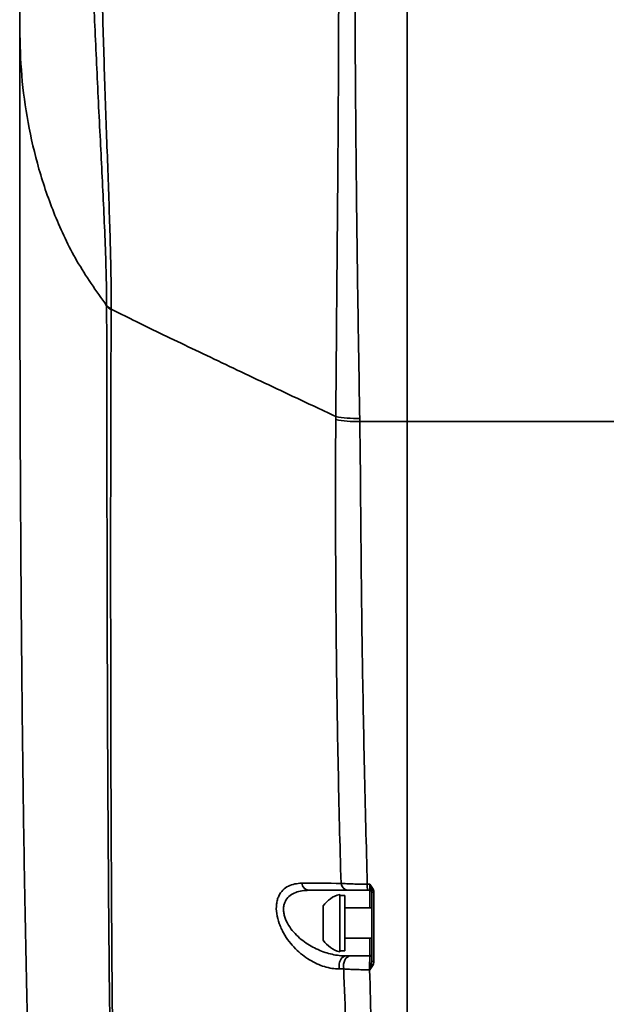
# Model space of a CAD drawing. Header units: millimetres. Extents: x -7686 to -856, y -458 to 6140.
# Tile 6 of 102: x -6919 to -6861, y 3682 to 3780. Entities that reach past the tile are written whole.
import ezdxf

# ---------------------------------------------------------------- set-up
doc = ezdxf.new("R2010")
doc.units = ezdxf.units.MM
doc.header["$LTSCALE"] = 5

msp = doc.modelspace()

# ---------------------------------------------------------------- linework, layer by layer
at = {"linetype": 'Continuous', "lineweight": 35}
for p, q in [((-6880.949, 3739.82), (-6880.949, 3795.171)), ((-6880.949, 3795.171), (-6880.949, 3739.82)), ((-6910.709, 3751.356), (-6910.709, 3751.303)), ((-6910.255, 3750.891), (-6910.255, 3750.944)), ((-6885.645, 3739.82), (-6880.949, 3739.82)), ((-6851.949, 3739.82), (-6880.949, 3739.82)), ((-6884.647, 3693.99), (-6884.9, 3693.989)), ((-6887.624, 3692.978), (-6887.624, 3687.278)), ((-6887.124, 3692.878), (-6887.624, 3692.878)), ((-6887.124, 3692.878), (-6887.124, 3692.559)), ((-6887.124, 3692.559), (-6887.124, 3687.378)), ((-6884.888, 3693.378), (-6884.649, 3693.378)), ((-6884.649, 3693.378), (-6884.649, 3691.628)), ((-6889.274, 3691.827), (-6889.274, 3688.429)), ((-6884.449, 3691.628), (-6887.124, 3691.628)), ((-6887.124, 3688.628), (-6884.449, 3688.628)), ((-6884.649, 3688.628), (-6884.649, 3686.878)), ((-6887.624, 3687.378), (-6887.124, 3687.378)), ((-6884.667, 3685.512), (-6884.643, 3685.512))]:
    msp.add_line(p, q, dxfattribs=at)
at = {"linetype": 'Continuous', "lineweight": 35, "flags": 128}
for points in [[(-6884.449, 3693.246), (-6884.446, 3693.231), (-6884.434, 3693.217), (-6884.416, 3693.203), (-6884.392, 3693.192), (-6884.362, 3693.182), (-6884.328, 3693.175), (-6884.291, 3693.17), (-6884.252, 3693.169)], [(-6886.995, 3686.878), (-6887.159, 3686.851), (-6887.314, 3686.771), (-6887.451, 3686.643), (-6887.564, 3686.473), (-6887.646, 3686.271), (-6887.692, 3686.048), (-6887.701, 3685.815), (-6887.672, 3685.586)], [(-6886.559, 3686.878), (-6886.722, 3686.851), (-6886.876, 3686.771), (-6887.013, 3686.643), (-6887.126, 3686.473), (-6887.207, 3686.271), (-6887.253, 3686.048), (-6887.262, 3685.815), (-6887.233, 3685.586)], [(-6884.449, 3686.403), (-6884.446, 3686.389), (-6884.435, 3686.375), (-6884.417, 3686.363), (-6884.393, 3686.352), (-6884.363, 3686.342), (-6884.33, 3686.335), (-6884.293, 3686.331), (-6884.255, 3686.329)]]:
    msp.add_lwpolyline(points, dxfattribs=at)
at = {"linetype": 'Continuous', "lineweight": 35}
for centre, radius, start, end in [((-6890.599, 3694.168), 0.796, 186.69079, 262.85181), ((-6886.728, 3694.149), 0.779, 185.81775, 261.86927), ((-6875.119, 3693.874), 9.782, 179.32233, 182.90321), ((-6886.863, 3690.128), 2.95, 104.96102, 144.8337), ((-6884.649, 3693.178), 0.2, 0, 90), ((-6886.863, 3690.128), 2.95, 215.1663, 255.03898), ((-6866.567, 3685.896), 18.104, 177.04761, 181.21517), ((-6884.649, 3687.078), 0.2, 270, 0), ((-6884.644, 3687.023), 0.195, 269.12838, 358.51546)]:
    msp.add_arc(centre, radius, start, end, dxfattribs=at)
for points, knots in [([(-6910.255, 3750.944), (-6910.255, 3750.944), (-6910.251, 3751.784), (-6910.269, 3754.874), (-6910.432, 3760.497), (-6910.662, 3766.733), (-6910.843, 3771.845), (-6910.971, 3775.721), (-6911.088, 3779.63), (-6911.219, 3784.606), (-6911.343, 3790.547), (-6911.424, 3796.491), (-6911.463, 3801.472), (-6911.475, 3805.612), (-6911.467, 3809.52), (-6911.442, 3812.855), (-6911.408, 3815.667), (-6911.369, 3818.028), (-6911.322, 3820.226), (-6911.264, 3822.483), (-6911.19, 3824.713), (-6911.103, 3826.817), (-6911.01, 3828.562), (-6910.92, 3829.864), (-6910.836, 3830.708), (-6910.773, 3831.142), (-6910.742, 3831.136), (-6910.732, 3831.134)], [0, 0, 0, 0, 0.000001, 0.02412, 0.087479, 0.151841, 0.183977, 0.216372, 0.249171, 0.282516, 0.343397, 0.405155, 0.448406, 0.491999, 0.536549, 0.58138, 0.614619, 0.647955, 0.681577, 0.715293, 0.760479, 0.805891, 0.85204, 0.89846, 0.939249, 0.980273, 1, 1, 1, 1]), ([(-6911.937, 3829.334), (-6912.093, 3828.867), (-6912.624, 3827.282), (-6913.367, 3824.781), (-6914.14, 3822.045), (-6914.741, 3819.757), (-6915.306, 3817.476), (-6915.915, 3814.827), (-6916.511, 3811.969), (-6917.025, 3809.212), (-6917.444, 3806.717), (-6917.84, 3804.09), (-6918.23, 3801.106), (-6918.549, 3798.137), (-6918.8, 3795.267), (-6919.01, 3792.283), (-6919.194, 3788.513), (-6919.306, 3783.895), (-6919.312, 3780.54), (-6919.315, 3778.738)], [0, 0, 0, 0, 0.028372, 0.096381, 0.150567, 0.192788, 0.233701, 0.287691, 0.351663, 0.405109, 0.452989, 0.501637, 0.562658, 0.632222, 0.678793, 0.733614, 0.806599, 0.896158, 1, 1, 1, 1]), ([(-6911.947, 3829.338), (-6911.948, 3829.337), (-6911.972, 3829.33), (-6912.013, 3828.947), (-6912.074, 3828.162), (-6912.135, 3826.921), (-6912.197, 3825.268), (-6912.259, 3823.222), (-6912.314, 3821.03), (-6912.359, 3818.822), (-6912.397, 3816.688), (-6912.429, 3814.371), (-6912.457, 3811.642), (-6912.476, 3808.441), (-6912.478, 3804.688), (-6912.455, 3800.623), (-6912.406, 3796.732), (-6912.318, 3792.096), (-6912.201, 3787.711), (-6912.041, 3783.098), (-6911.848, 3778.246), (-6911.611, 3773.196), (-6911.358, 3768.185), (-6911.106, 3763.258), (-6910.877, 3758.471), (-6910.735, 3754.149), (-6910.717, 3752.192), (-6910.709, 3751.356)], [0, 0, 0, 0, 0.002032, 0.0444594, 0.0871457, 0.1331128, 0.1793492, 0.2263806, 0.2736676, 0.3075565, 0.3415393, 0.3758152, 0.4101929, 0.4542529, 0.4985632, 0.5437411, 0.5892627, 0.6198913, 0.6818496, 0.7132602, 0.7456399, 0.8115741, 0.8452373, 0.8771991, 0.942224, 0.975331, 1, 1, 1, 1]), ([(-6887.734, 3780.554), (-6887.744, 3777.236), (-6887.759, 3773.873), (-6887.79, 3768.761), (-6887.801, 3767.042), (-6887.826, 3763.629), (-6887.839, 3761.931), (-6887.88, 3756.859), (-6887.91, 3753.509), (-6887.954, 3748.529), (-6887.968, 3746.877), (-6887.989, 3744.411), (-6887.995, 3743.59), (-6888.005, 3742.363), (-6888.008, 3741.954), (-6888.013, 3741.342), (-6888.014, 3741.138), (-6888.017, 3740.832), (-6888.018, 3740.73), (-6888.019, 3740.526), (-6888.02, 3740.423), (-6888.021, 3740.323)], [0, 0, 0, 0, 0.25, 0.25, 0.375, 0.375, 0.5, 0.5, 0.75, 0.75, 0.875, 0.875, 0.9375, 0.9375, 0.96875, 0.96875, 0.984375, 0.984375, 0.992187, 0.992187, 1, 1, 1, 1]), ([(-6885.651, 3740.13), (-6885.678, 3741.773), (-6885.705, 3743.426), (-6885.758, 3746.743), (-6885.785, 3748.409), (-6885.861, 3753.424), (-6885.908, 3756.794), (-6885.969, 3761.89), (-6885.988, 3763.595), (-6886.023, 3767.018), (-6886.038, 3768.742), (-6886.079, 3773.869), (-6886.099, 3777.242), (-6886.111, 3780.571)], [0, 0, 0, 0, 0.125, 0.125, 0.25, 0.25, 0.5, 0.5, 0.625, 0.625, 0.75, 0.75, 1, 1, 1, 1]), ([(-6919.315, 3778.738), (-6919.315, 3773.748), (-6919.315, 3764.066), (-6919.3, 3749.969), (-6919.261, 3736.757), (-6919.193, 3724.445), (-6919.096, 3713.04), (-6918.97, 3702.543), (-6918.819, 3692.945), (-6918.646, 3684.233), (-6918.458, 3676.391), (-6918.262, 3669.4), (-6918.063, 3663.239), (-6917.883, 3658.238), (-6917.726, 3654.262), (-6917.596, 3651.146), (-6917.473, 3648.372), (-6917.358, 3645.9), (-6917.252, 3643.707), (-6917.142, 3641.523), (-6917.009, 3638.995), (-6916.805, 3635.293), (-6916.498, 3630.149), (-6916.048, 3623.403), (-6915.5, 3616.222), (-6914.858, 3608.857), (-6914.123, 3601.592), (-6913.475, 3595.755), (-6913.013, 3592.425), (-6912.903, 3591.63)], [0, 0, 0, 0, 0.084146, 0.1632546, 0.2370693, 0.3054512, 0.3683582, 0.4258259, 0.47795, 0.52487, 0.5667552, 0.6037921, 0.636174, 0.664092, 0.6822111, 0.6981321, 0.712401, 0.7251011, 0.7362691, 0.746149, 0.7586387, 0.7750979, 0.8029363, 0.8372963, 0.8778524, 0.911869, 0.9485904, 0.9877181, 1, 1, 1, 1]), ([(-6919.315, 3778.738), (-6919.276, 3777.189), (-6919.198, 3774.092), (-6918.551, 3769.454), (-6917.494, 3764.833), (-6915.91, 3760.248), (-6913.811, 3755.706), (-6911.743, 3752.771), (-6910.709, 3751.303)], [0, 0, 0, 0, 0.166653, 0.333344, 0.500023, 0.666695, 0.833367, 1, 1, 1, 1]), ([(-6910.709, 3751.303), (-6910.692, 3744.882), (-6910.685, 3738.474), (-6910.666, 3725.646), (-6910.654, 3719.227), (-6910.607, 3706.353), (-6910.573, 3699.899), (-6910.469, 3686.932), (-6910.399, 3680.421), (-6910.205, 3667.316), (-6910.081, 3660.731), (-6909.832, 3650.777), (-6909.738, 3647.447), (-6909.524, 3640.752), (-6909.402, 3637.388), (-6909.123, 3630.616), (-6908.965, 3627.207), (-6908.597, 3620.329), (-6908.388, 3616.86), (-6908.016, 3611.585), (-6907.883, 3609.816), (-6907.59, 3606.245), (-6907.432, 3604.445), (-6907.167, 3601.714), (-6907.075, 3600.799), (-6906.882, 3598.97), (-6906.781, 3598.055), (-6906.462, 3595.306), (-6906.229, 3593.47), (-6905.965, 3591.628)], [0, 0, 0, 0, 0.125, 0.125, 0.25, 0.25, 0.375, 0.375, 0.5, 0.5, 0.625, 0.625, 0.6875, 0.6875, 0.75, 0.75, 0.8125, 0.8125, 0.875, 0.875, 0.90625, 0.90625, 0.9375, 0.9375, 0.953125, 0.953125, 0.96875, 0.96875, 1, 1, 1, 1]), ([(-6905.943, 3591.628), (-6906.202, 3593.47), (-6906.432, 3595.305), (-6906.744, 3598.05), (-6906.843, 3598.964), (-6907.032, 3600.791), (-6907.122, 3601.704), (-6907.379, 3604.432), (-6907.533, 3606.229), (-6907.817, 3609.792), (-6907.946, 3611.559), (-6908.304, 3616.822), (-6908.504, 3620.284), (-6908.853, 3627.145), (-6909.001, 3630.544), (-6909.262, 3637.299), (-6909.374, 3640.654), (-6909.57, 3647.329), (-6909.655, 3650.651), (-6909.875, 3660.575), (-6909.98, 3667.141), (-6910.138, 3680.208), (-6910.191, 3686.701), (-6910.265, 3699.634), (-6910.286, 3706.073), (-6910.311, 3718.921), (-6910.315, 3725.328), (-6910.305, 3738.124), (-6910.293, 3744.512), (-6910.255, 3750.891)], [0, 0, 0, 0, 0.03125, 0.03125, 0.046875, 0.046875, 0.0625, 0.0625, 0.09375, 0.09375, 0.125, 0.125, 0.1875, 0.1875, 0.25, 0.25, 0.3125, 0.3125, 0.375, 0.375, 0.5, 0.5, 0.625, 0.625, 0.75, 0.75, 0.875, 0.875, 1, 1, 1, 1]), ([(-6910.255, 3750.944), (-6909.563, 3750.602), (-6908.019, 3749.844), (-6905.468, 3748.607), (-6902.647, 3747.249), (-6899.693, 3745.838), (-6896.63, 3744.382), (-6893.476, 3742.89), (-6890.597, 3741.533), (-6888.764, 3740.672), (-6888.021, 3740.323)], [0.0404833, 0.0404833, 0.0404833, 0.0404833, 0.1505191, 0.2755191, 0.4005191, 0.5255191, 0.6505191, 0.7755191, 0.9005191, 0.9850359, 0.9850359, 0.9850359, 0.9850359]), ([(-6888.021, 3740.323), (-6888.021, 3740.323), (-6888.021, 3740.323), (-6888.021, 3740.323), (-6888.021, 3740.221), (-6888.022, 3740.119), (-6888.023, 3740.018)], [-0.00000006, -0.00000006, -0.00000006, -0.00000006, 0, 0, 0, 0.0003213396, 0.0003213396, 0.0003213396, 0.0003213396]), ([(-6888.021, 3740.323), (-6887.68, 3740.254), (-6887.3, 3740.202), (-6886.496, 3740.136), (-6886.074, 3740.123), (-6885.651, 3740.13)], [0, 0, 0, 0, 0.5, 0.5, 1, 1, 1, 1]), ([(-6888.023, 3740.018), (-6888.046, 3736.032), (-6888.047, 3732.158), (-6888.033, 3726.417), (-6888.024, 3724.514), (-6887.999, 3720.719), (-6887.983, 3718.826), (-6887.942, 3715.04), (-6887.915, 3713.147), (-6887.855, 3709.355), (-6887.821, 3707.456), (-6887.707, 3701.747), (-6887.613, 3697.921), (-6887.502, 3694.07)], [0, 0, 0, 0, 0.25, 0.25, 0.375, 0.375, 0.5, 0.5, 0.625, 0.625, 0.75, 0.75, 1, 1, 1, 1]), ([(-6888.023, 3740.018), (-6887.681, 3739.947), (-6887.3, 3739.894), (-6886.494, 3739.827), (-6886.07, 3739.813), (-6885.646, 3739.82)], [0, 0, 0, 0, 0.5, 0.5, 1, 1, 1, 1]), ([(-6884.9, 3693.989), (-6885.002, 3697.828), (-6885.099, 3701.64), (-6885.268, 3709.225), (-6885.339, 3712.998), (-6885.424, 3718.658), (-6885.448, 3720.545), (-6885.492, 3724.33), (-6885.511, 3726.227), (-6885.545, 3730.048), (-6885.559, 3731.97), (-6885.594, 3735.859), (-6885.614, 3737.824), (-6885.645, 3739.82)], [0, 0, 0, 0, 0.25, 0.25, 0.5, 0.5, 0.625, 0.625, 0.75, 0.75, 0.875, 0.875, 1, 1, 1, 1]), ([(-6880.949, 3739.82), (-6880.949, 3736.695), (-6880.949, 3733.64), (-6880.949, 3727.621), (-6880.949, 3724.655), (-6880.949, 3718.747), (-6880.949, 3715.805), (-6880.949, 3709.907), (-6880.949, 3706.952), (-6880.949, 3701.013), (-6880.949, 3698.028), (-6880.949, 3692.024), (-6880.949, 3689.005), (-6880.949, 3679.901), (-6880.949, 3673.763), (-6880.949, 3664.467), (-6880.949, 3661.354), (-6880.949, 3655.101), (-6880.949, 3651.961), (-6880.949, 3642.525), (-6880.949, 3636.206), (-6880.949, 3623.531), (-6880.949, 3617.175), (-6880.949, 3607.618), (-6880.949, 3604.427), (-6880.949, 3598.035), (-6880.949, 3594.833), (-6880.949, 3591.628)], [0, 0, 0, 0, 0.0625, 0.0625, 0.125, 0.125, 0.1875, 0.1875, 0.25, 0.25, 0.3125, 0.3125, 0.375, 0.375, 0.5, 0.5, 0.5625, 0.5625, 0.625, 0.625, 0.75, 0.75, 0.875, 0.875, 0.9375, 0.9375, 1, 1, 1, 1]), ([(-6880.949, 3739.82), (-6880.949, 3736.695), (-6880.949, 3733.64), (-6880.949, 3727.621), (-6880.949, 3724.655), (-6880.949, 3718.747), (-6880.949, 3715.805), (-6880.949, 3709.907), (-6880.949, 3706.952), (-6880.949, 3701.013), (-6880.949, 3698.028), (-6880.949, 3692.024), (-6880.949, 3689.005), (-6880.949, 3679.901), (-6880.949, 3673.763), (-6880.949, 3664.467), (-6880.949, 3661.354), (-6880.949, 3655.101), (-6880.949, 3651.961), (-6880.949, 3642.525), (-6880.949, 3636.206), (-6880.949, 3623.531), (-6880.949, 3617.175), (-6880.949, 3607.618), (-6880.949, 3604.427), (-6880.949, 3598.035), (-6880.949, 3594.833), (-6880.949, 3591.628)], [0, 0, 0, 0, 0.0625, 0.0625, 0.125, 0.125, 0.1875, 0.1875, 0.25, 0.25, 0.3125, 0.3125, 0.375, 0.375, 0.5, 0.5, 0.5625, 0.5625, 0.625, 0.625, 0.75, 0.75, 0.875, 0.875, 0.9375, 0.9375, 1, 1, 1, 1]), ([(-6891.39, 3694.075), (-6891.628, 3694.076), (-6891.858, 3694.054), (-6892.303, 3693.961), (-6892.515, 3693.89), (-6892.91, 3693.69), (-6893.094, 3693.56), (-6893.42, 3693.231), (-6893.56, 3693.034), (-6893.724, 3692.683), (-6893.769, 3692.558), (-6893.843, 3692.293), (-6893.871, 3692.152), (-6893.923, 3691.708), (-6893.917, 3691.396), (-6893.823, 3690.738), (-6893.738, 3690.41), (-6893.562, 3689.923), (-6893.496, 3689.763), (-6893.353, 3689.452), (-6893.275, 3689.301), (-6893.026, 3688.857), (-6892.838, 3688.575), (-6892.44, 3688.056), (-6892.23, 3687.816), (-6891.787, 3687.37), (-6891.558, 3687.166), (-6891.094, 3686.8), (-6890.858, 3686.636), (-6890.378, 3686.343), (-6890.134, 3686.213), (-6889.638, 3685.988), (-6889.39, 3685.894), (-6888.649, 3685.667), (-6888.158, 3685.587), (-6887.672, 3685.586)], [0, 0, 0, 0, 0.0625, 0.0625, 0.125, 0.125, 0.1875, 0.1875, 0.25, 0.25, 0.28125, 0.28125, 0.3125, 0.3125, 0.375, 0.375, 0.4375, 0.4375, 0.46875, 0.46875, 0.5, 0.5, 0.5625, 0.5625, 0.625, 0.625, 0.6875, 0.6875, 0.75, 0.75, 0.8125, 0.8125, 0.875, 0.875, 1, 1, 1, 1]), ([(-6884.9, 3693.989), (-6885.142, 3693.988), (-6885.383, 3693.989), (-6885.851, 3693.994), (-6886.079, 3693.999), (-6886.523, 3694.013), (-6886.738, 3694.022), (-6887.138, 3694.044), (-6887.326, 3694.056), (-6887.502, 3694.07)], [0, 0, 0, 0, 0.25, 0.25, 0.5, 0.5, 0.75, 0.75, 1, 1, 1, 1]), ([(-6884.647, 3693.99), (-6884.647, 3693.808), (-6884.647, 3693.652), (-6884.648, 3693.437), (-6884.649, 3693.378), (-6884.649, 3693.378)], [0, 0, 0, 0, 0.5, 0.5, 1, 1, 1, 1]), ([(-6884.252, 3693.169), (-6884.252, 3693.323), (-6884.308, 3693.471), (-6884.457, 3693.741), (-6884.552, 3693.865), (-6884.647, 3693.99)], [0, 0, 0, 0, 0.5, 0.5, 1, 1, 1, 1]), ([(-6884.449, 3693.246), (-6884.449, 3693.305), (-6884.46, 3693.362), (-6884.487, 3693.479), (-6884.505, 3693.538), (-6884.561, 3693.72), (-6884.604, 3693.851), (-6884.647, 3693.99)], [0, 0, 0, 0, 0.25, 0.25, 0.5, 0.5, 1, 1, 1, 1]), ([(-6886.995, 3686.878), (-6887.456, 3686.878), (-6887.919, 3686.934), (-6888.85, 3687.143), (-6889.321, 3687.299), (-6890.237, 3687.707), (-6890.685, 3687.958), (-6891.337, 3688.431), (-6891.549, 3688.603), (-6891.953, 3688.978), (-6892.148, 3689.183), (-6892.507, 3689.628), (-6892.669, 3689.865), (-6892.877, 3690.248), (-6892.939, 3690.381), (-6893.046, 3690.647), (-6893.09, 3690.783), (-6893.158, 3691.057), (-6893.181, 3691.196), (-6893.201, 3691.463), (-6893.199, 3691.593), (-6893.171, 3691.847), (-6893.143, 3691.968), (-6893.069, 3692.191), (-6893.021, 3692.295), (-6892.849, 3692.584), (-6892.702, 3692.741), (-6892.366, 3692.997), (-6892.18, 3693.094), (-6891.787, 3693.243), (-6891.578, 3693.296), (-6891.147, 3693.363), (-6890.925, 3693.378), (-6890.698, 3693.378)], [0, 0, 0, 0, 0.125, 0.125, 0.25, 0.25, 0.375, 0.375, 0.4375, 0.4375, 0.5, 0.5, 0.5625, 0.5625, 0.59375, 0.59375, 0.625, 0.625, 0.65625, 0.65625, 0.6875, 0.6875, 0.71875, 0.71875, 0.75, 0.75, 0.8125, 0.8125, 0.875, 0.875, 0.9375, 0.9375, 1, 1, 1, 1]), ([(-6886.838, 3693.378), (-6886.707, 3693.378), (-6886.568, 3693.378), (-6886.269, 3693.378), (-6886.109, 3693.378), (-6885.775, 3693.378), (-6885.604, 3693.378), (-6885.252, 3693.378), (-6885.07, 3693.378), (-6884.888, 3693.378)], [0, 0, 0, 0, 0.25, 0.25, 0.5, 0.5, 0.75, 0.75, 1, 1, 1, 1]), ([(-6884.649, 3686.878), (-6884.829, 3686.878), (-6885.004, 3686.878), (-6885.349, 3686.878), (-6885.52, 3686.878), (-6885.846, 3686.878), (-6886.001, 3686.878), (-6886.293, 3686.878), (-6886.432, 3686.878), (-6886.559, 3686.878)], [0, 0, 0, 0, 0.25, 0.25, 0.5, 0.5, 0.75, 0.75, 1, 1, 1, 1]), ([(-6884.647, 3686.828), (-6884.646, 3686.786), (-6884.646, 3686.716), (-6884.644, 3686.537), (-6884.644, 3686.426), (-6884.643, 3686.181), (-6884.643, 3686.046), (-6884.643, 3685.775), (-6884.643, 3685.639), (-6884.643, 3685.512)], [0, 0, 0, 0, 0.25, 0.25, 0.5, 0.5, 0.75, 0.75, 1, 1, 1, 1]), ([(-6884.449, 3686.403), (-6884.449, 3686.247), (-6884.485, 3686.093), (-6884.559, 3685.796), (-6884.601, 3685.651), (-6884.643, 3685.512)], [0, 0, 0, 0, 0.5, 0.5, 1, 1, 1, 1]), ([(-6884.643, 3685.512), (-6884.55, 3685.634), (-6884.456, 3685.758), (-6884.309, 3686.027), (-6884.255, 3686.175), (-6884.255, 3686.329)], [0, 0, 0, 0, 0.5, 0.5, 1, 1, 1, 1]), ([(-6887.233, 3685.586), (-6887.102, 3681.816), (-6886.957, 3678.021), (-6886.639, 3670.381), (-6886.466, 3666.532), (-6886.098, 3658.807), (-6885.901, 3654.928), (-6885.495, 3647.141), (-6885.285, 3643.232), (-6884.855, 3635.386), (-6884.637, 3631.45), (-6884.201, 3623.55), (-6883.983, 3619.587), (-6883.551, 3611.635), (-6883.337, 3607.648), (-6883.021, 3601.654), (-6882.917, 3599.653), (-6882.711, 3595.646), (-6882.61, 3593.639), (-6882.512, 3591.628)], [0, 0, 0, 0, 0.125, 0.125, 0.25, 0.25, 0.375, 0.375, 0.5, 0.5, 0.625, 0.625, 0.75, 0.75, 0.875, 0.875, 0.9375, 0.9375, 1, 1, 1, 1]), ([(-6887.233, 3685.586), (-6887.06, 3685.573), (-6886.873, 3685.561), (-6886.478, 3685.542), (-6886.27, 3685.533), (-6885.832, 3685.521), (-6885.603, 3685.516), (-6885.142, 3685.511), (-6884.907, 3685.51), (-6884.667, 3685.512)], [0, 0, 0, 0, 0.25, 0.25, 0.5, 0.5, 0.75, 0.75, 1, 1, 1, 1]), ([(-6882.179, 3591.628), (-6882.286, 3595.638), (-6882.412, 3599.635), (-6882.646, 3607.606), (-6882.762, 3611.582), (-6882.982, 3619.515), (-6883.087, 3623.47), (-6883.283, 3631.356), (-6883.375, 3635.288), (-6883.56, 3643.128), (-6883.651, 3647.036), (-6883.836, 3654.826), (-6883.933, 3658.707), (-6884.136, 3666.439), (-6884.241, 3670.291), (-6884.454, 3677.939), (-6884.562, 3681.738), (-6884.667, 3685.512)], [0, 0, 0, 0, 0.125, 0.125, 0.25, 0.25, 0.375, 0.375, 0.5, 0.5, 0.625, 0.625, 0.75, 0.75, 0.875, 0.875, 1, 1, 1, 1])]:
    msp.add_open_spline(points, degree=3, knots=knots, dxfattribs=at)
for points in [[(-6910.255, 3750.944), (-6910.441, 3751.072), (-6910.594, 3751.211), (-6910.709, 3751.356)], [(-6910.255, 3750.891), (-6910.441, 3751.019), (-6910.594, 3751.158), (-6910.709, 3751.303)], [(-6885.646, 3739.82), (-6885.647, 3739.923), (-6885.649, 3740.027), (-6885.651, 3740.13)], [(-6887.502, 3694.07), (-6888.823, 3694.072), (-6890.12, 3694.073), (-6891.39, 3694.075)], [(-6890.698, 3693.378), (-6889.437, 3693.378), (-6888.15, 3693.378), (-6886.838, 3693.378)], [(-6884.449, 3693.246), (-6884.449, 3690.974), (-6884.449, 3688.693), (-6884.449, 3686.403)], [(-6884.255, 3686.329), (-6884.254, 3688.618), (-6884.253, 3690.898), (-6884.252, 3693.169)], [(-6886.559, 3686.878), (-6886.705, 3686.878), (-6886.85, 3686.878), (-6886.995, 3686.878)], [(-6884.649, 3686.878), (-6884.649, 3686.878), (-6884.648, 3686.862), (-6884.647, 3686.828)], [(-6887.672, 3685.586), (-6887.526, 3685.586), (-6887.379, 3685.586), (-6887.233, 3685.586)]]:
    msp.add_open_spline(points, degree=3, dxfattribs=at)

doc.saveas('drawing.dxf')
